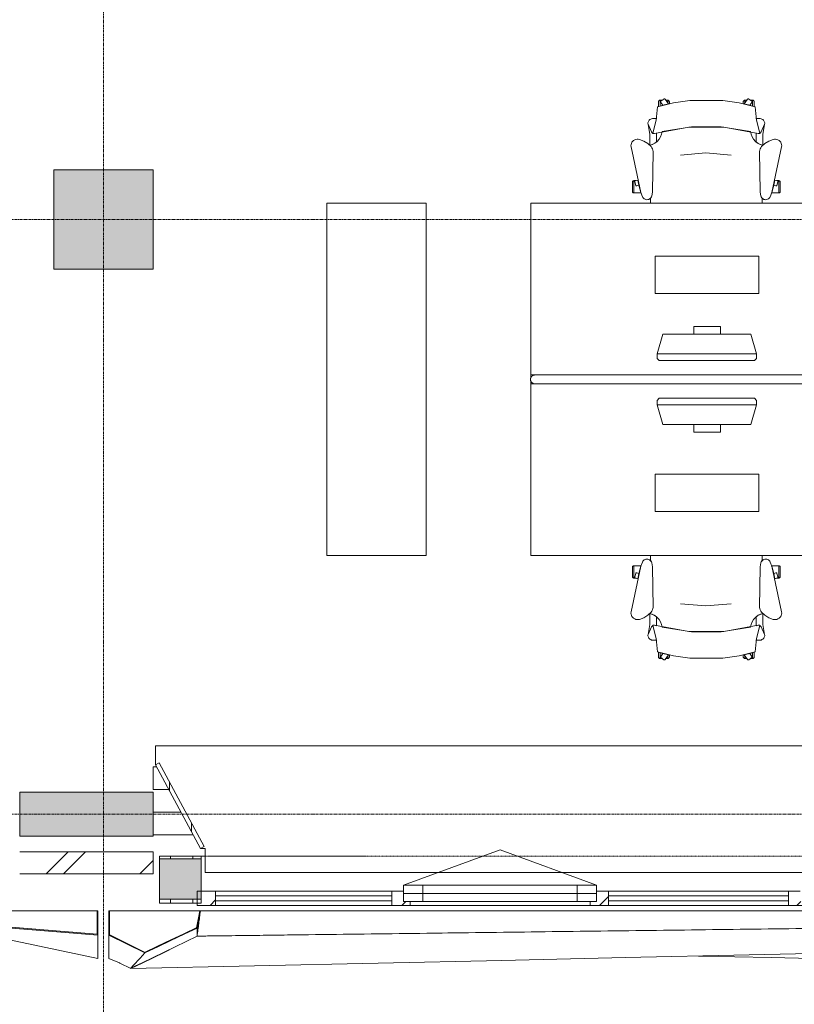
# Model space of a CAD drawing. Header units: millimetres. Extents: x -3388 to 301539, y -5590 to 54660.
# Tile 7 of 216: x 23020 to 26535, y 1837 to 6307. Entities that reach past the tile are written whole.
import ezdxf

# ---------------------------------------------------------------- set-up
doc = ezdxf.new("R2010")
doc.units = ezdxf.units.MM
doc.linetypes.add('Hidden_2', pattern=[2, 1, -1])
doc.linetypes.add('stramienlijn', pattern=[21, 12, -3, 3, -3])
for name, color, linetype, lineweight in [('A-DETL-MBND', 5, 'Continuous', 9), ('A-FLOR', 192, 'Continuous', 13), ('A-GENM', 13, 'Continuous', 9), ('A-GLAZ', 151, 'Continuous', 9), ('A-GLAZ-CURT', 52, 'Continuous', 9), ('A-GLAZ-CWMG', 51, 'Continuous', 9), ('A-WALL', 113, 'Continuous', 9), ('A-WALL-PATT', 111, 'Continuous', 18), ('I-FURN', 30, 'Continuous', 13), ('I-FURN-PNLS', 30, 'Continuous', 13), ('S-COLS', 52, 'Continuous', 13), ('S-GRID', 1, 'Continuous', 9)]:
    doc.layers.add(name, color=color, linetype=linetype, lineweight=lineweight)
pattern_1 = [(90, (26105, 2296), (-100, -2e-12), [])]

# ---------------------------------------------------------------- blocks, each defined once
blk = doc.blocks.new('StadhuisZoetermeer_rvt-1-4e verdieping - bouwdeel 3_ 4_ 5')
at = {"layer": 'A-WALL'}
h = blk.add_hatch(dxfattribs=at)
h.set_pattern_fill('FP_1', color=253, style=0, pattern_type=2)
h.set_pattern_definition([(45, (0, 0), (-212.132, 212.132), []), (45, (0, 2200), (-212.132, 212.132), [])])
h.paths.add_polyline_path([(15820, 2430), (21980, 2430), (21980, 2530), (15820, 2530)], flags=0)
h.paths.add_polyline_path([(23625, 2430), (23625, 2530), (23020, 2530), (23020, 2430), (23363.6, 2430)], flags=0)
at = {"layer": 'A-WALL', "color": 253}
for p, q in [((23625, 2530), (23020, 2530)), ((23625, 2430), (23625, 2530)), ((23020, 2430), (23625, 2430))]:
    blk.add_line(p, q, dxfattribs=at)
blk = doc.blocks.new('Prefab_Betonkolom_Rechthoekig - Prefab kolom rechthoekig 450x450-1702227-4e verdieping - bouwdeel 3_ 4_ 5')
at = {"layer": 'S-COLS', "lineweight": 9}
blk.add_hatch(color=254, dxfattribs=at).paths.add_polyline_path([(225, -225), (225, 225), (-225, 225), (-225, -225)], flags=0)
at = {"layer": 'S-COLS', "color": 8, "lineweight": 9}
for p, q in [((225, 225), (-225, 225)), ((-225, 225), (-225, -225)), ((225, -225), (225, 225)), ((-225, -225), (225, -225))]:
    blk.add_line(p, q, dxfattribs=at)
blk = doc.blocks.new('stadhuis Zoetermeer_constructie_4_rvt-1-4e verdieping - bouwdeel 3_ 4_ 5')
at = {"layer": 'A-WALL-PATT', "lineweight": 9}
h = blk.add_hatch(color=9, dxfattribs=at)
h.paths.add_polyline_path([(19676.2, 2600), (21980, 2600), (21980, 2800), (16175, 2800), (16175, 2600), (18622.7, 2600)], flags=0)
h.paths.add_polyline_path([(23625, 2600), (23625, 2800), (23020, 2800), (23020, 2600)], flags=0)
at = {"layer": 'A-FLOR', "color": 8, "lineweight": 9}
blk.add_line((23625, 2607), (23807.4, 2607), dxfattribs=at)
at = {"layer": 'A-WALL', "color": 8}
for p, q in [((23625, 2800), (23020, 2800)), ((23020, 2800), (23020, 2600)), ((23625, 2600), (23625, 2800)), ((23020, 2600), (23625, 2600))]:
    blk.add_line(p, q, dxfattribs=at)
at = {"lineweight": 9, "rotation": 270.0000000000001}
blk.add_blockref('Prefab_Betonkolom_Rechthoekig - Prefab kolom rechthoekig 450x450-1702227-4e verdieping - bouwdeel 3_ 4_ 5', (23400, 5400), dxfattribs=at)
blk = doc.blocks.new('82_FUS_WPB_AV_oth_werkplekken - wp_dubbel _4 pers_-369125-4e verdieping - bouwdeel 3_ 4_ 5')
at = {"layer": 'I-FURN-PNLS', "color": 8, "lineweight": 9}
for p, q in [((777.2, 20), (-781.3, 20)), ((2377.2, 20), (-781.3, 20)), ((-781.3, -20), (777.2, -20)), ((-781.3, -20), (2377.2, -20))]:
    blk.add_line(p, q, dxfattribs=at)
for points, knots in [([(-801.3, 0), (-801.3, 0.9), (-801.2, 2.3), (-800.9, 4.1), (-800.6, 5.3), (-800.2, 6.6), (-799.8, 7.8), (-799.2, 8.9), (-798.7, 10), (-798, 11.1), (-797.3, 12), (-796.6, 12.9), (-795.9, 13.8), (-795.1, 14.6), (-794, 15.5), (-792.8, 16.4), (-791.7, 17.1), (-790.5, 17.8), (-788.3, 18.8), (-785.2, 19.8), (-782.6, 20), (-781.3, 20)], [0, 0, 0, 0, 0.071429, 0.107143, 0.142857, 0.178571, 0.214286, 0.25, 0.285714, 0.321429, 0.357143, 0.392857, 0.428571, 0.464286, 0.5, 0.571429, 0.607143, 0.642857, 0.714286, 0.857143, 1, 1, 1, 1]), ([(-781.3, 20), (-782.6, 20), (-785.2, 19.8), (-788.3, 18.8), (-790.5, 17.8), (-791.7, 17.1), (-792.6, 16.6), (-793.4, 16), (-794.3, 15.3), (-795.1, 14.6), (-795.9, 13.8), (-796.6, 12.9), (-797.3, 12), (-798, 11.1), (-798.7, 10), (-799.2, 8.9), (-799.8, 7.8), (-800.2, 6.6), (-800.6, 5.3), (-800.9, 4.1), (-801.2, 2.3), (-801.3, 0.9), (-801.3, 0)], [-1, -1, -1, -1, -0.857143, -0.714286, -0.642857, -0.607143, -0.571429, -0.535714, -0.5, -0.464286, -0.428571, -0.392857, -0.357143, -0.321429, -0.285714, -0.25, -0.214286, -0.178571, -0.142857, -0.107143, -0.071429, 0, 0, 0, 0]), ([(-781.3, -20), (-782.6, -20), (-785.2, -19.8), (-788.3, -18.8), (-790.5, -17.8), (-791.7, -17.1), (-792.6, -16.6), (-793.4, -16), (-794.3, -15.3), (-795.1, -14.6), (-795.9, -13.8), (-796.6, -12.9), (-797.3, -12), (-798, -11.1), (-798.7, -10), (-799.2, -8.9), (-799.8, -7.8), (-800.2, -6.6), (-800.6, -5.3), (-800.9, -4.1), (-801.2, -2.3), (-801.3, -0.9), (-801.3, 0)], [0, 0, 0, 0, 0.142857, 0.285714, 0.357143, 0.392857, 0.428571, 0.464286, 0.5, 0.535714, 0.571429, 0.607143, 0.642857, 0.678571, 0.714286, 0.75, 0.785714, 0.821429, 0.857143, 0.892857, 0.928571, 1, 1, 1, 1]), ([(-801.3, 0), (-801.3, -0.9), (-801.2, -2.3), (-800.9, -4.1), (-800.6, -5.3), (-800.2, -6.6), (-799.8, -7.8), (-799.2, -8.9), (-798.7, -10), (-798, -11.1), (-797.1, -12.3), (-796.1, -13.5), (-795.1, -14.6), (-794.3, -15.3), (-793.4, -16), (-792.6, -16.6), (-791.7, -17.1), (-790.5, -17.8), (-788.3, -18.8), (-785.2, -19.8), (-782.6, -20), (-781.3, -20)], [-1, -1, -1, -1, -0.928571, -0.892857, -0.857143, -0.821429, -0.785714, -0.75, -0.714286, -0.678571, -0.642857, -0.571429, -0.535714, -0.5, -0.464286, -0.428571, -0.392857, -0.357143, -0.285714, -0.142857, 0, 0, 0, 0]), ([(777.2, 20), (778.5, 20), (781.1, 19.8), (784.2, 18.8), (786.3, 17.8), (787.5, 17.1), (788.4, 16.6), (789.3, 16), (790.1, 15.3), (790.9, 14.6), (791.7, 13.8), (792.5, 12.9), (793.2, 12), (793.9, 11.1), (794.5, 10), (795.1, 8.9), (795.6, 7.8), (796.1, 6.6), (796.5, 5.3), (796.8, 4.1), (797.1, 2.3), (797.2, 0.9), (797.2, 0)], [0, 0, 0, 0, 0.142857, 0.285714, 0.357143, 0.392857, 0.428571, 0.464286, 0.5, 0.535714, 0.571429, 0.607143, 0.642857, 0.678571, 0.714286, 0.75, 0.785714, 0.821429, 0.857143, 0.892857, 0.928571, 1, 1, 1, 1]), ([(797.2, 0), (797.2, -0.9), (797.1, -2.3), (796.8, -4.1), (796.5, -5.3), (796.1, -6.6), (795.6, -7.8), (795.1, -8.9), (794.5, -10), (793.9, -11.1), (793.2, -12), (792.5, -12.9), (791.7, -13.8), (790.9, -14.6), (789.8, -15.5), (788.7, -16.4), (787.5, -17.1), (786.3, -17.8), (784.2, -18.8), (781.1, -19.8), (778.5, -20), (777.2, -20)], [0, 0, 0, 0, 0.071429, 0.107143, 0.142857, 0.178571, 0.214286, 0.25, 0.285714, 0.321429, 0.357143, 0.392857, 0.428571, 0.464286, 0.5, 0.571429, 0.607143, 0.642857, 0.714286, 0.857143, 1, 1, 1, 1]), ([(2377.2, 20), (2378.5, 20), (2381.1, 19.8), (2384.2, 18.8), (2386.3, 17.8), (2387.5, 17.1), (2388.4, 16.6), (2389.3, 16), (2390.1, 15.3), (2390.9, 14.6), (2391.7, 13.8), (2392.5, 12.9), (2393.2, 12), (2393.9, 11.1), (2394.5, 10), (2395.1, 8.9), (2395.6, 7.8), (2396.1, 6.6), (2396.5, 5.3), (2396.8, 4.1), (2397.1, 2.3), (2397.2, 0.9), (2397.2, 0)], [0, 0, 0, 0, 0.142857, 0.285714, 0.357143, 0.392857, 0.428571, 0.464286, 0.5, 0.535714, 0.571429, 0.607143, 0.642857, 0.678571, 0.714286, 0.75, 0.785714, 0.821429, 0.857143, 0.892857, 0.928571, 1, 1, 1, 1]), ([(2397.2, 0), (2397.2, -0.9), (2397.1, -2.3), (2396.8, -4.1), (2396.5, -5.3), (2396.1, -6.6), (2395.6, -7.8), (2395.1, -8.9), (2394.5, -10), (2393.9, -11.1), (2393.2, -12), (2392.5, -12.9), (2391.7, -13.8), (2390.9, -14.6), (2389.8, -15.5), (2388.7, -16.4), (2387.5, -17.1), (2386.3, -17.8), (2384.2, -18.8), (2381.1, -19.8), (2378.5, -20), (2377.2, -20)], [0, 0, 0, 0, 0.071429, 0.107143, 0.142857, 0.178571, 0.214286, 0.25, 0.285714, 0.321429, 0.357143, 0.392857, 0.428571, 0.464286, 0.5, 0.571429, 0.607143, 0.642857, 0.714286, 0.857143, 1, 1, 1, 1])]:
    blk.add_open_spline(points, degree=3, knots=knots, dxfattribs=at)
blk = doc.blocks.new('82_FU_WPB_SH_oth_bureau dubbel - overleg 2p 1600x1600x700-362884-4e verdieping - bouwdeel 3_ 4_ 5')
at = {"layer": 'I-FURN', "color": 8, "lineweight": 9}
for p, q in [((-800, 820), (-800, 40)), ((800, 820), (-800, 820)), ((800, 820), (-800, 820)), ((-800, 820), (-800, 40)), ((800, 40), (800, 820)), ((800, 40), (800, 820)), ((-235, 580), (-235, 410)), ((235, 580), (-235, 580)), ((235, 410), (235, 580)), ((-235, 410), (235, 410)), ((-226.2, 135.5), (-201.2, 225)), ((-201.2, 225), (198.8, 225)), ((-60.8, 260), (-60.8, 225)), ((60.8, 260), (-60.8, 260)), ((60.8, 225), (60.8, 260)), ((198.8, 225), (223.8, 135.5)), ((-226.2, 135.5), (223.8, 135.5)), ((-226.2, 115.5), (-226.2, 135.5)), ((223.8, 135.5), (223.8, 115.5)), ((-217, 105.5), (-226.2, 115.5)), ((214.5, 105.5), (-217, 105.5)), ((223.8, 115.5), (214.5, 105.5)), ((-800, 40), (-800, 26.8)), ((-800, 40), (-781.3, 40)), ((-800, 40), (-781.3, 40)), ((-800, 13.2), (-800, 0)), ((-800, 0), (-781.3, 0)), ((-800, -780), (-800, 0)), ((800, 0), (800, -780)), ((-781.3, 0), (-800, 0)), ((-800, 0), (-800, -780)), ((800, -780), (800, 0)), ((-217, -65.5), (-226.2, -75.5)), ((-226.2, -75.5), (-226.2, -95.5)), ((214.5, -65.5), (-217, -65.5)), ((223.8, -75.5), (214.5, -65.5)), ((223.8, -95.5), (223.8, -75.5)), ((-226.2, -95.5), (-201.2, -185)), ((-226.2, -95.5), (223.8, -95.5)), ((198.8, -185), (223.8, -95.5)), ((-201.2, -185), (198.8, -185)), ((-60.8, -220), (-60.8, -185)), ((60.8, -220), (-60.8, -220)), ((60.8, -185), (60.8, -220)), ((-235, -580), (-235, -410)), ((-235, -410), (235, -410)), ((235, -410), (235, -580)), ((235, -580), (-235, -580)), ((800, -780), (-800, -780)), ((-800, -780), (800, -780))]:
    blk.add_line(p, q, dxfattribs=at)
blk = doc.blocks.new('82_FU_WPB_SH_oth_bureaustoel - Medachair_dwg-4535414-4e verdieping - bouwdeel 3_ 4_ 5')
at = {"layer": 'I-FURN', "color": 8, "lineweight": 9, "flags": 128}
for points in [[(892.889, 168.223), (890.967, 168.059), (889.043, 168.196), (887.164, 168.631), (885.376, 169.354), (900.733, 228.425), (905.902, 289.24), (978.561, 307.639), (1052.71, 318.565), (1203.12, 318.565), (1277.28, 307.639), (1349.93, 289.24), (1355.1, 228.425), (1370.46, 169.354), (1368.67, 168.631), (1366.79, 168.196), (1364.87, 168.059), (1362.95, 168.223), (1207.14, 197.058), (1048.69, 197.058)], [(918.125, 319.565), (927.701, 319.565), (921.833, 315.302), (921.252, 314.785), (920.782, 314.165), (920.443, 313.465), (920.246, 312.713), (920.201, 311.936), (920.307, 311.165), (920.562, 310.431), (920.955, 309.759), (930.663, 296.398), (918.125, 292.89), (918.125, 319.565), (918.125, 292.89), (910.828, 290.739), (910.828, 312.214), (910.93, 313.488), (911.254, 314.724), (911.788, 315.885), (912.516, 316.936), (913.416, 317.843), (914.461, 318.579), (915.618, 319.121), (916.852, 319.453)], [(940.758, 324.147), (956.25, 302.822), (930.663, 296.398), (920.955, 309.759), (920.562, 310.431), (920.307, 311.165), (920.201, 311.936), (920.246, 312.713), (920.443, 313.465), (920.782, 314.165), (921.252, 314.785), (921.833, 315.302), (935.215, 325.024), (935.808, 325.381), (936.454, 325.628), (937.133, 325.76), (937.824, 325.773), (938.507, 325.664), (939.161, 325.439), (939.766, 325.104), (940.304, 324.669)], [(952.817, 319.565), (944.086, 319.565), (952.817, 307.547)], [(956.25, 302.822), (960.114, 303.709), (960.114, 312.214), (960.012, 313.488), (959.689, 314.724), (959.155, 315.885), (958.427, 316.936), (957.526, 317.842), (956.482, 318.578), (955.325, 319.121), (954.091, 319.453), (952.817, 319.565), (952.817, 307.547)], [(1299.59, 302.822), (1295.72, 303.709), (1295.72, 312.214), (1295.82, 313.488), (1296.15, 314.724), (1296.68, 315.885), (1297.41, 316.936), (1298.31, 317.842), (1299.35, 318.578), (1300.51, 319.121), (1301.75, 319.453), (1303.02, 319.565), (1303.02, 307.547)], [(1315.08, 324.147), (1299.59, 302.822), (1325.17, 296.398), (1334.88, 309.759), (1335.27, 310.431), (1335.53, 311.165), (1335.64, 311.936), (1335.59, 312.713), (1335.39, 313.465), (1335.05, 314.165), (1334.58, 314.785), (1334, 315.302), (1320.62, 325.024), (1319.95, 325.418), (1319.21, 325.673), (1318.44, 325.779), (1317.67, 325.733), (1316.92, 325.537), (1316.22, 325.197), (1315.6, 324.728)], [(1303.02, 319.565), (1311.75, 319.565), (1303.02, 307.547)], [(1337.71, 319.565), (1328.13, 319.565), (1334, 315.302), (1334.58, 314.785), (1335.05, 314.165), (1335.39, 313.465), (1335.59, 312.713), (1335.64, 311.936), (1335.53, 311.165), (1335.27, 310.431), (1334.88, 309.759), (1325.17, 296.398), (1337.71, 292.89), (1337.71, 319.565), (1337.71, 292.89), (1345.01, 290.739), (1345.01, 312.214), (1344.91, 313.488), (1344.58, 314.724), (1344.05, 315.885), (1343.32, 316.936), (1342.42, 317.843), (1341.38, 318.579), (1340.22, 319.121), (1338.98, 319.453)], [(885.376, 169.354), (901.933, 235.905), (883.884, 235.905), (878.925, 235.405), (875.362, 233.856), (872.064, 231.801), (869.103, 229.285), (866.877, 226.428), (865.11, 223.266), (863.842, 219.874), (863.209, 217.007), (863.006, 214.077), (863.24, 211.15), (879.412, 175.835), (880.431, 173.831), (881.796, 172.044), (883.463, 170.535)], [(871.242, 164.405), (863.24, 211.15), (879.412, 175.835), (880.505, 173.714), (881.986, 171.843), (883.8, 170.291), (885.878, 169.118), (888.143, 168.366), (890.51, 168.064), (892.892, 168.223), (901.41, 170.576), (901.218, 129.572), (891.954, 123.132), (881.803, 118.206), (871.01, 114.916)], [(1362.94, 168.223), (1354.43, 170.576), (1354.62, 129.572), (1363.88, 123.132), (1374.03, 118.206), (1384.83, 114.916), (1384.59, 164.405), (1392.6, 211.15), (1376.42, 175.835), (1375.41, 173.831), (1374.04, 172.044), (1372.37, 170.535), (1370.46, 169.354), (1368.67, 168.631), (1366.79, 168.196), (1364.87, 168.059)], [(824.403, 141.678), (818.953, 142.657), (813.415, 142.634), (807.972, 141.609), (802.805, 139.617), (798.084, 136.723), (793.963, 133.023), (790.58, 128.638), (788.046, 123.714), (786.445, 118.413), (785.829, 112.909), (786.219, 107.385), (831.099, -100.079), (837.63, -118.572), (839.728, -122.329), (842.495, -125.624), (845.834, -128.337), (849.625, -130.373), (853.732, -131.657), (858.007, -132.144), (862.297, -131.816), (866.449, -130.686), (870.313, -128.793), (873.751, -126.206), (876.639, -123.017), (878.875, -119.341), (880.377, -115.309), (883.676, -96.3046), (886.374, 87.0952), (885.563, 92.9865), (883.773, 98.6577), (881.055, 103.947), (877.488, 108.705), (862.019, 123.036), (844.106, 134.163)], [(1369.46, 87.0952), (1372.16, -96.3046), (1375.46, -115.309), (1376.96, -119.341), (1379.2, -123.017), (1382.09, -126.206), (1385.52, -128.793), (1389.39, -130.686), (1393.54, -131.816), (1397.83, -132.144), (1402.1, -131.657), (1406.21, -130.373), (1410, -128.337), (1413.34, -125.624), (1416.11, -122.329), (1418.21, -118.572), (1424.74, -100.079), (1469.62, 107.385), (1470.01, 112.909), (1469.39, 118.413), (1467.79, 123.714), (1465.26, 128.638), (1461.87, 133.023), (1457.75, 136.723), (1453.03, 139.617), (1447.86, 141.609), (1442.42, 142.634), (1436.88, 142.657), (1431.43, 141.678), (1411.73, 134.163), (1393.82, 123.036), (1378.35, 108.705), (1374.78, 103.947), (1372.06, 98.6577), (1370.27, 92.9865)], [(816.415, -42.6409), (805.266, -46.2635), (804.629, -46.5337), (804.049, -46.9104), (803.543, -47.3822), (803.127, -47.9346), (802.813, -48.5508), (802.61, -49.2123), (802.526, -49.8988), (802.562, -50.5895), (802.718, -51.2635), (807.829, -66.9946), (808.141, -67.7073), (808.586, -68.3455), (809.147, -68.8846), (809.802, -69.304), (810.526, -69.5875), (811.292, -69.7243), (812.07, -69.709), (812.829, -69.5423), (822.292, -66.4676)], [(1439.42, -42.6409), (1450.57, -46.2635), (1451.21, -46.5337), (1451.79, -46.9104), (1452.29, -47.3822), (1452.71, -47.9346), (1453.02, -48.5508), (1453.23, -49.2123), (1453.31, -49.8988), (1453.27, -50.5895), (1453.12, -51.2635), (1448.01, -66.9946), (1447.69, -67.7073), (1447.25, -68.3455), (1446.69, -68.8846), (1446.03, -69.304), (1445.31, -69.5875), (1444.54, -69.7243), (1443.77, -69.709), (1443.01, -69.5423), (1433.54, -66.4676)], [(799.562, -101.355), (799.562, -45.6211), (798.289, -45.733), (797.055, -46.0653), (795.898, -46.6078), (794.853, -47.3438), (793.953, -48.2507), (793.225, -49.3008), (792.691, -50.4619), (792.368, -51.6983), (792.265, -52.9721), (792.265, -94.1338), (792.419, -95.5465), (792.843, -96.9028), (793.521, -98.1512), (794.429, -99.2443), (795.532, -100.141), (796.787, -100.807), (798.148, -101.216)], [(799.562, -45.5991), (807.31, -45.5991), (805.271, -46.2618), (804.634, -46.532), (804.054, -46.9088), (803.548, -47.3805), (803.132, -47.9329), (802.818, -48.5492), (802.616, -49.2106), (802.531, -49.8971), (802.568, -50.5879), (802.723, -51.2618), (807.834, -66.993), (808.146, -67.7056), (808.591, -68.3438), (809.152, -68.8829), (809.807, -69.3023), (810.531, -69.5858), (811.297, -69.7226), (812.075, -69.7073), (812.834, -69.5406), (822.297, -66.4659), (831.099, -100.057), (831.452, -101.333), (799.562, -101.333)], [(1456.27, -45.5991), (1448.53, -45.5991), (1450.57, -46.2618), (1451.2, -46.532), (1451.78, -46.9088), (1452.29, -47.3805), (1452.7, -47.9329), (1453.02, -48.5492), (1453.22, -49.2106), (1453.3, -49.8971), (1453.27, -50.5879), (1453.11, -51.2618), (1448, -66.993), (1447.73, -67.6297), (1447.35, -68.2097), (1446.88, -68.7156), (1446.33, -69.1319), (1445.71, -69.4459), (1445.05, -69.6481), (1444.37, -69.7324), (1443.68, -69.6962), (1443, -69.5406), (1433.54, -66.4659), (1424.74, -100.057), (1424.38, -101.333), (1456.27, -101.333)], [(1456.27, -101.355), (1456.27, -45.6211), (1457.55, -45.733), (1458.78, -46.0653), (1459.94, -46.6078), (1460.98, -47.3438), (1461.88, -48.2507), (1462.61, -49.3008), (1463.14, -50.4619), (1463.47, -51.6983), (1463.57, -52.9721), (1463.57, -94.1338), (1463.42, -95.5465), (1462.99, -96.9028), (1462.31, -98.1512), (1461.41, -99.2443), (1460.3, -100.141), (1459.05, -100.807), (1457.69, -101.216)]]:
    blk.add_lwpolyline(points, close=True, dxfattribs=at)
for points in [[(1391.99, 219.874), (1392.63, 217.007), (1392.83, 214.077), (1392.6, 211.15), (1392.83, 214.077), (1392.63, 217.007), (1391.99, 219.874), (1390.73, 223.267), (1388.96, 226.428), (1386.73, 229.285), (1383.77, 231.802), (1380.47, 233.857), (1376.91, 235.406), (1371.95, 235.905), (1353.9, 235.905), (1370.46, 169.354), (1372.37, 170.535), (1374.04, 172.044), (1375.41, 173.831), (1376.42, 175.835), (1392.6, 211.15)], [(1375.46, -115.309), (1372.16, -96.3046), (1369.46, 87.0952), (1370.27, 92.9865), (1372.06, 98.6577), (1374.78, 103.947), (1378.35, 108.705), (1384.43, 115.005), (1372.33, 118.902), (1361.09, 124.852), (1351.07, 132.673), (1342.56, 142.125), (1335.84, 152.917), (1331.11, 164.717), (1328.51, 177.162), (1195.33, 198.061), (1060.51, 198.061), (927.325, 177.162), (924.726, 164.717), (919.993, 152.917), (913.272, 142.125), (904.769, 132.673), (894.746, 124.852), (883.511, 118.902), (871.409, 115.005), (877.488, 108.705), (881.055, 103.947), (883.773, 98.6577), (885.563, 92.9865), (886.374, 87.0952), (883.676, -96.3046), (880.377, -115.309), (879.012, -119.052), (877.014, -122.499), (874.445, -125.544), (874.7616, -147.7067)], [(1241.01, 70.5866), (1126.01, 80.6836), (1011.01, 70.5866)], [(1381.0744, -147.7067), (1381.39, -125.544), (1378.82, -122.499), (1376.82, -119.052), (1375.46, -115.309)]]:
    blk.add_lwpolyline(points, dxfattribs=at)
blk = doc.blocks.new('82_FU_WPB_SH_oth_bureaustoel - 82_FU_WPB_SH_oth_bureaustoel-362900-4e verdieping - bouwdeel 3_ 4_ 5')
blk.add_blockref('82_FU_WPB_SH_oth_bureaustoel - Medachair_dwg-4535414-4e verdieping - bouwdeel 3_ 4_ 5', (-1131.3, 47.7))
blk = doc.blocks.new('82_FU_WPB_SH_oth_bureaustoel - 82_FU_WPB_SH_oth_bureaustoel-4536425-4e verdieping - bouwdeel 3_ 4_ 5')
at = {"extrusion": (0, 0, -1), "zscale": -1, "rotation": 180}
blk.add_blockref('82_FU_WPB_SH_oth_bureaustoel - Medachair_dwg-4535414-4e verdieping - bouwdeel 3_ 4_ 5', (1131.3, -47.7), dxfattribs=at)
blk = doc.blocks.new('82_FU_WPB_AV_oth_kast - K1 1600x450x900-395265-4e verdieping - bouwdeel 3_ 4_ 5')
at = {"layer": 'I-FURN', "color": 8, "lineweight": 9}
for p, q in [((800, 225), (-800, 225)), ((-800, 225), (-800, -225)), ((800, -225), (800, 225)), ((-800, -225), (800, -225))]:
    blk.add_line(p, q, dxfattribs=at)
blk = doc.blocks.new('Stadhuis Zoetermeer_OTH_interieur_rvt-1-4e verdieping - bouwdeel 3_ 4_ 5')
at = {"color": 8, "lineweight": 9}
for name, p in [('82_FU_WPB_SH_oth_bureaustoel - 82_FU_WPB_SH_oth_bureaustoel-362900-4e verdieping - bouwdeel 3_ 4_ 5', (26139.2, 5574.2)), ('82_FU_WPB_SH_oth_bureau dubbel - overleg 2p 1600x1600x700-362884-4e verdieping - bouwdeel 3_ 4_ 5', (26139.2, 4654.2)), ('82_FUS_WPB_AV_oth_werkplekken - wp_dubbel _4 pers_-369125-4e verdieping - bouwdeel 3_ 4_ 5', (26139.2, 4674.2)), ('82_FU_WPB_SH_oth_bureaustoel - 82_FU_WPB_SH_oth_bureaustoel-4536425-4e verdieping - bouwdeel 3_ 4_ 5', (26139.2, 3774.2))]:
    blk.add_blockref(name, p, dxfattribs=at)
at = {"color": 8, "lineweight": 9, "rotation": 269.9999999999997}
blk.add_blockref('82_FU_WPB_AV_oth_kast - K1 1600x450x900-395265-4e verdieping - bouwdeel 3_ 4_ 5', (24639.2, 4674.2), dxfattribs=at)
blk = doc.blocks.new('00_kader 5350x3250 - 00_kader 5350x3250-V51-4e verdieping - bouwdeel 3_ 4_ 5')
at = {"layer": 'A-GENM'}
for points in [[(23425, 2151.1), (23428, 2151.1), (23428, 2261), (23425, 2261)], [(23825, 2183.2), (23840, 2261), (23837.1, 2261.6), (23822.1, 2183.8), (23824.5, 2183.3)], [(23587.8, 2070.3), (23589.1, 2073), (23426.3, 2153.8), (23425, 2151.1), (23495.3, 2116.2)], [(23587.8, 2070.3), (23824.5, 2184.2), (23823.7, 2185.9), (23586.5, 2073.1)]]:
    blk.add_hatch(color=256, dxfattribs=at).paths.add_polyline_path(points, flags=0)
at = {"layer": 'A-GENM', "lineweight": 13}
for p, q in [((23428, 2261), (23425, 2261)), ((23425, 2261), (23425, 2151.1)), ((23428, 2151.1), (23428, 2261)), ((23840, 2261), (23837.1, 2261.6)), ((23426.3, 2153.8), (23425, 2151.1)), ((23425, 2151.1), (23587.8, 2070.3)), ((23425, 2151.1), (23428, 2151.1)), ((23589.1, 2073), (23426.3, 2153.8)), ((23822.1, 2183.8), (23825, 2183.2)), ((23586.5, 2073.1), (23587.8, 2070.3)), ((23587.8, 2070.3), (23589.1, 2073))]:
    blk.add_line(p, q, dxfattribs=at)
at = {"layer": 'A-GENM'}
for p, q in [((23840, 2261), (23838.8, 2261.2)), ((23425, 2046), (23425, 2151.1)), ((23825, 2171.2), (23825, 2172.7)), ((23825, 2157.7), (23825, 2159.2)), ((23425, 2046), (23472.3, 2025.1))]:
    blk.add_line(p, q, dxfattribs=at)
at = {"layer": 'A-GENM', "lineweight": 13, "flags": 128}
for points in [[(23837.1, 2261.6), (23829.5, 2222.7), (23822.1, 2183.8)], [(23825, 2183.2), (23832.5, 2222.1), (23840, 2261)], [(23823.7, 2185.9), (23764.4, 2157.7), (23705.1, 2129.5), (23645.8, 2101.3), (23586.5, 2073.1)], [(23587.8, 2070.3), (23647.1, 2098.6), (23706.4, 2126.8), (23765.7, 2155), (23825, 2183.2)], [(23825, 2183.2), (23824.4, 2184.6), (23823.7, 2185.9)]]:
    blk.add_lwpolyline(points, dxfattribs=at)
at = {"layer": 'A-GENM', "flags": 128}
for points in [[(23425, 2151.1), (23425, 2133.6), (23425, 2116.1), (23425, 2098.6), (23425, 2081), (23425, 2063.5), (23425, 2046)], [(23526.2, 2002.3), (23575, 2026), (23625, 2050.3), (23675, 2074.5), (23725, 2098.8), (23775, 2123), (23825, 2147.2)], [(23825, 2174.3), (23825, 2177.2), (23825, 2183.2)], [(23825, 2160.7), (23825, 2165.2), (23825, 2166.7)], [(23825, 2147.2), (23825, 2153.2), (23825, 2156)], [(23587.8, 2070.3), (23577.3, 2058.9), (23566.9, 2047.5), (23556.4, 2036.1), (23545.9, 2024.6), (23535.5, 2013.2), (23525, 2001.8)], [(23525, 2001.8), (23535.5, 2013.2), (23545.9, 2024.6), (23556.4, 2036.1), (23566.9, 2047.5), (23577.3, 2058.9), (23587.8, 2070.3)]]:
    blk.add_lwpolyline(points, dxfattribs=at)
at = {"layer": 'A-GENM'}
for points in [[(23832.5, 2204.1), (23833.8, 2213.6), (23836.3, 2232.6), (23838.7, 2251.5), (23840, 2261)], [(23825, 2147.2), (23826.2, 2156.6), (23827.5, 2166), (23828.7, 2175.4)]]:
    blk.add_open_spline(points, degree=3, dxfattribs=at)
for points, knots in [([(23830.4, 2211.4), (23830.1, 2209.1), (23829, 2200.6), (23827.9, 2192), (23827.1, 2185.8)], [0.4395782, 0.4395782, 0.4395782, 0.4395782, 0.5, 0.6644535, 0.6644535, 0.6644535, 0.6644535]), ([(23825, 2174.9), (23825, 2173.7), (23825, 2170.5), (23825, 2165.2), (23825, 2160.4), (23825, 2157.6), (23825, 2156.8)], [0.2299642, 0.2299642, 0.2299642, 0.2299642, 0.3333333, 0.5, 0.6666667, 0.7337044, 0.7337044, 0.7337044, 0.7337044]), ([(23826.6, 2182.5), (23826.3, 2180.4), (23826, 2177.9), (23825.7, 2175.3), (23825.6, 2174.9)], [0.69332946, 0.69332946, 0.69332946, 0.69332946, 0.75, 0.76003711, 0.76003711, 0.76003711, 0.76003711])]:
    blk.add_open_spline(points, degree=3, knots=knots, dxfattribs=at)
blk = doc.blocks.new('00_kader 5350x3250 - 00_kader 5350x3250-V52-4e verdieping - bouwdeel 3_ 4_ 5')
at = {"layer": 'A-GENM'}
for p, q in [((23837, 2261), (23428, 2261)), ((23425, 2048), (23424.9, 2050.7)), ((23525, 1999.5), (23524.9, 2002.2)), ((23525.4, 2002.2), (23527.2, 2002.2))]:
    blk.add_line(p, q, dxfattribs=at)
at = {"layer": 'A-GENM', "flags": 128}
for points in [[(28369.2, 2203.9), (27869.4, 2197.6), (27363.9, 2191.3), (26858.3, 2184.9), (26352.8, 2178.6), (25847.2, 2172.2), (25341.7, 2165.9), (24836.1, 2159.5), (24330.6, 2153.2), (23825, 2146.8)], [(23825, 2146.8), (23775, 2122.3), (23725, 2097.7), (23675, 2073.2), (23625, 2048.6), (23575, 2024.1), (23525, 1999.5)], [(28499.6, 2109.4), (28013.9, 2098.6), (27452.8, 2086.2), (26891.7, 2073.9), (26330.6, 2061.5), (25769.4, 2049.1), (25208.3, 2036.7), (24647.2, 2024.3), (24086.1, 2011.9), (23525, 1999.5)], [(23525, 1999.5), (24086.1, 2011.9), (24647.2, 2024.3), (25208.3, 2036.7), (25769.4, 2049.1), (26330.6, 2061.5), (26891.7, 2073.8), (27452.8, 2086.2), (28013.9, 2098.6), (28499.6, 2109.3)], [(23525, 1999.5), (23475, 2023.8), (23472.3, 2025.1)]]:
    blk.add_lwpolyline(points, dxfattribs=at)
at = {"layer": 'A-GENM'}
for points, knots in [([(23840, 2261), (23839.4, 2256.3), (23838.1, 2246.7), (23835.6, 2227.7), (23832.5, 2203.9), (23828.8, 2175.4), (23826.2, 2156.4), (23825, 2146.8)], [0, 0, 0, 0, 0.125, 0.25, 0.5, 0.75, 1, 1, 1, 1]), ([(23828.7, 2175.7), (23828.7, 2175.7), (23830, 2185.2), (23832.5, 2204.3), (23835.6, 2228.1), (23838.1, 2246.7), (23839.3, 2255.8), (23839.8, 2260.1)], [0.2492177, 0.2492177, 0.2492177, 0.2492177, 0.25, 0.5, 0.75, 0.875, 0.9889989, 0.9889989, 0.9889989, 0.9889989]), ([(23840, 2261.4), (23845.2, 2261.4), (23855.7, 2261.4), (23876.6, 2261.4), (23913.2, 2261.4), (23965.6, 2261.4), (24028.3, 2261.4), (24112, 2261.4), (24216.7, 2261.4), (24384.1, 2261.4), (24593.3, 2261.4), (24928.1, 2261.4), (25346.7, 2261.5), (25848.9, 2261.5), (26351.1, 2261.5), (26769.6, 2261.6), (27104.4, 2261.6), (27355.6, 2261.6), (27606.7, 2261.7), (27815.9, 2261.7), (27983.3, 2261.7), (28088, 2261.7), (28171.7, 2261.7), (28234.4, 2261.7), (28286.8, 2261.7), (28323.4, 2261.7), (28344.3, 2261.8), (28354.8, 2261.7), (28360, 2261.8)], [0, 0, 0, 0, 0.003472, 0.006944, 0.013889, 0.027778, 0.041667, 0.055556, 0.083333, 0.111111, 0.166667, 0.222222, 0.333333, 0.444444, 0.555556, 0.666667, 0.722222, 0.777778, 0.833333, 0.888889, 0.916667, 0.944444, 0.958333, 0.972222, 0.986111, 0.993056, 0.996528, 1, 1, 1, 1]), ([(28360, 2261), (28357.4, 2261), (28352.2, 2261), (28341.7, 2261), (28328.6, 2261), (28312.9, 2261), (28292, 2261), (28265.8, 2261), (28224, 2261), (28171.7, 2261), (28108.9, 2261), (28046.1, 2261), (27962.4, 2261), (27857.8, 2261), (27732.2, 2261), (27564.8, 2261), (27355.6, 2261), (27104.4, 2261), (26853.3, 2261), (26602.2, 2261), (26267.4, 2261), (25848.9, 2261), (25430.4, 2261), (25095.6, 2261), (24844.4, 2261), (24635.2, 2261), (24467.8, 2261), (24342.2, 2261), (24216.7, 2261), (24112, 2261), (24028.3, 2261), (23965.6, 2261), (23913.2, 2261), (23876.6, 2261), (23855.7, 2261), (23845.3, 2261), (23840, 2261)], [0, 0, 0, 0, 0.0017361, 0.0034722, 0.0069444, 0.0104167, 0.0138889, 0.0208333, 0.0277778, 0.0416667, 0.0555556, 0.0694444, 0.0833333, 0.1111111, 0.1388889, 0.1666667, 0.2222222, 0.2777778, 0.3333333, 0.3888889, 0.4444444, 0.5555556, 0.6666667, 0.7222222, 0.7777778, 0.8333333, 0.8611111, 0.8888889, 0.9166667, 0.9444444, 0.9583333, 0.9722222, 0.9861111, 0.9930556, 0.9965278, 1, 1, 1, 1]), ([(23825, 2146.8), (23830.3, 2146.9), (23840.8, 2147.1), (23861.9, 2147.3), (23898.7, 2147.8), (23951.4, 2148.4), (24014.6, 2149.2), (24098.8, 2150.3), (24204.2, 2151.6), (24372.7, 2153.7), (24583.3, 2156.4), (24836.1, 2159.5), (25088.9, 2162.7), (25425.9, 2167), (25847.2, 2172.2), (26352.8, 2178.6), (26774.1, 2183.9), (27111.1, 2188.1), (27363.9, 2191.3), (27574.5, 2193.9), (27743.1, 2196.1), (27869.4, 2197.6), (27995.8, 2199.2), (28101.2, 2200.6), (28185.4, 2201.6), (28238.1, 2202.3), (28280.2, 2202.8), (28311.8, 2203.2), (28338.1, 2203.5), (28357.3, 2203.8), (28365.9, 2203.9), (28369.2, 2203.9)], [0, 0, 0, 0, 0.0034722, 0.0069444, 0.0138889, 0.0277778, 0.0416667, 0.0555556, 0.0833333, 0.1111111, 0.1666667, 0.2222222, 0.2777778, 0.3333333, 0.4444444, 0.5555556, 0.6666667, 0.7222222, 0.7777778, 0.8333333, 0.8611111, 0.8888889, 0.9166667, 0.9444444, 0.9583333, 0.9722222, 0.9791667, 0.9861111, 0.9930556, 0.9965278, 0.9987269, 0.9987269, 0.9987269, 0.9987269])]:
    blk.add_open_spline(points, degree=3, knots=knots, dxfattribs=at)
blk = doc.blocks.new('31_WI_raam_1 - raam KADER GEVEL-3643624-4e verdieping - bouwdeel 3_ 4_ 5')
at = {"layer": 'A-GLAZ'}
for p, q in [((-350, 15), (-438, 15)), ((-438, 15), (-438, -60)), ((-350, -60), (-350, 15)), ((438, 15), (350, 15)), ((350, 15), (350, -60)), ((438, -60), (438, 15)), ((-438, -60), (-350, -60)), ((350, -60), (438, -60))]:
    blk.add_line(p, q, dxfattribs=at)
at = {"layer": 'A-GLAZ', "lineweight": 13}
for p, q in [((-438, -22.5), (-438, 15)), ((-438, 15), (438, 15)), ((438, 15), (438, -22.5)), ((438, -22.5), (-438, -22.5)), ((-438, -60), (-438, -22.5)), ((-438, -22.5), (438, -22.5)), ((438, -22.5), (438, -60)), ((438, -60), (-438, -60))]:
    blk.add_line(p, q, dxfattribs=at)
blk = doc.blocks.new('Rectangular Mullion - 31_CWM_065x84-V54-4e verdieping - bouwdeel 3_ 4_ 5')
at = {"layer": 'A-GLAZ-CWMG'}
h = blk.add_hatch(dxfattribs=at)
h.set_pattern_fill('FP_54', color=256, style=0, pattern_type=2)
h.set_pattern_definition([(135, (23825, -2318.5), (-449.013, -449.013), []), (135, (23666.25, -2318.5), (-898.026, 6e-14), []), (135, (23983.75, -2318.5), (-898.026, 6e-14), [])])
h.paths.add_polyline_path([(-65.4, -32.5), (-84, -32.5), (-84, 32.5), (0, 32.5), (0, -32.5)], flags=0)
at = {"layer": 'A-GLAZ-CWMG', "lineweight": 18}
for p, q in [((-84, 32.5), (0, 32.5)), ((-84, -32.5), (-84, 32.5)), ((0, 32.5), (0, -32.5)), ((0, -32.5), (-84, -32.5))]:
    blk.add_line(p, q, dxfattribs=at)
blk = doc.blocks.new('Rectangular Mullion - 31_CWM_065x84-3644982-4e verdieping - bouwdeel 3_ 4_ 5')
at = {"layer": 'A-GLAZ-CWMG'}
h = blk.add_hatch(dxfattribs=at)
h.set_pattern_fill('FP_55', color=256, style=0, pattern_type=2)
h.set_pattern_definition([(135, (25650, -2318.5), (-449.013, -449.013), []), (135, (25491.25, -2318.5), (-898.026, 6e-14), []), (135, (25808.75, -2318.5), (-898.026, 6e-14), [])])
h.paths.add_polyline_path([(12, -32.5), (-42, -32.5), (-42, 32.5), (12, 32.5), (12, -15), (42, -15), (42, -32.5)], flags=0)
at = {"layer": 'A-GLAZ-CWMG', "lineweight": 18}
for p, q in [((-42, 32.5), (12, 32.5)), ((-42, -32.5), (-42, 32.5)), ((42, -32.5), (-42, -32.5)), ((42, -15), (42, -32.5))]:
    blk.add_line(p, q, dxfattribs=at)
blk = doc.blocks.new('System Panel - 31_CWP_glas_gevel-3643622-4e verdieping - bouwdeel 3_ 4_ 5')
at = {"layer": 'A-GLAZ-CURT', "lineweight": 13}
for p, q in [((399.5, 12), (-399.5, 12)), ((-399.5, 12), (-399.5, -12)), ((399.5, -12), (399.5, 12)), ((-399.5, -12), (399.5, -12))]:
    blk.add_line(p, q, dxfattribs=at)
blk = doc.blocks.new('Rectangular Mullion - 31_CWM_065x84-2930152-4e verdieping - bouwdeel 3_ 4_ 5')
at = {"layer": 'A-GLAZ-CWMG'}
for p, q in [((41909, 12251), (42708, 12251)), ((41909, 12186), (42708, 12186))]:
    blk.add_line(p, q, dxfattribs=at)
blk = doc.blocks.new('Rectangular Mullion - 31_CWM_065x84-V55-4e verdieping - bouwdeel 3_ 4_ 5')
at = {"layer": 'A-GLAZ-CWMG'}
h = blk.add_hatch(dxfattribs=at)
h.set_pattern_fill('FP_56', color=256, style=0, pattern_type=2)
h.set_pattern_definition([(135, (24750, -2318.5), (-449.013, -449.013), []), (135, (24591.25, -2318.5), (-898.026, 6e-14), []), (135, (24908.75, -2318.5), (-898.026, 6e-14), [])])
h.paths.add_polyline_path([(-42, -32.5), (-42, -15), (-12, -15), (-12, 32.5), (42, 32.5), (42, -32.5), (-12, -32.5)], flags=0)
at = {"layer": 'A-GLAZ-CWMG', "lineweight": 18}
for p, q in [((-12, 32.5), (42, 32.5)), ((42, 32.5), (42, -32.5)), ((-42, -32.5), (-42, -15)), ((42, -32.5), (-42, -32.5))]:
    blk.add_line(p, q, dxfattribs=at)
blk = doc.blocks.new('Rectangular Mullion - 31_CWM_065x84-2930143-4e verdieping - bouwdeel 3_ 4_ 5')
at = {"layer": 'A-GLAZ-CWMG'}
blk.add_line((25608, 2286), (24792, 2286), dxfattribs=at)
blk = doc.blocks.new('BI val - BI val-3643697-4e verdieping - bouwdeel 3_ 4_ 5')
at = {"layer": 'A-GLAZ', "lineweight": 13}
for p in [(-438, 37.5), (438, 37.5)]:
    blk.add_line(p, (0, 196.9), dxfattribs=at)
blk = doc.blocks.new('System Panel - 31_CWP_glas_gevel-3644983-4e verdieping - bouwdeel 3_ 4_ 5')
at = {"layer": 'A-GLAZ-CURT', "lineweight": 13}
for p, q in [((408, 12), (-408, 12)), ((-408, 12), (-408, -12)), ((408, -12), (408, 12)), ((-408, -12), (408, -12))]:
    blk.add_line(p, q, dxfattribs=at)
blk = doc.blocks.new('Rectangular Mullion - 31_CWM_065x84-2930141-4e verdieping - bouwdeel 3_ 4_ 5')
at = {"layer": 'A-GLAZ-CWMG'}
for p, q in [((25692, 2351), (26508, 2351)), ((25692, 2286), (26508, 2286))]:
    blk.add_line(p, q, dxfattribs=at)
blk = doc.blocks.new('Rectangular Mullion - 31_CWM_065x84-V56-4e verdieping - bouwdeel 3_ 4_ 5')
at = {"layer": 'A-GLAZ-CWMG'}
h = blk.add_hatch(dxfattribs=at)
h.set_pattern_fill('FP_57', color=256, style=0, pattern_type=2)
h.set_pattern_definition([(135, (26550, -2318.5), (-449.013, -449.013), []), (135, (26391.25, -2318.5), (-898.026, 6e-14), []), (135, (26708.75, -2318.5), (-898.026, 6e-14), [])])
h.paths.add_polyline_path([(-42, -32.5), (-42, -15), (-12, -15), (-12, 32.5), (42, 32.5), (42, -32.5), (-12, -32.5)], flags=0)
at = {"layer": 'A-GLAZ-CWMG', "lineweight": 18}
for p, q in [((-12, 32.5), (42, 32.5)), ((42, 32.5), (42, -32.5)), ((-42, -32.5), (-42, -15)), ((42, -32.5), (-42, -32.5))]:
    blk.add_line(p, q, dxfattribs=at)
blk = doc.blocks.new('31_Gevelopening_v2 - Merk_A-02-3687149-4e verdieping - bouwdeel 3_ 4_ 5')
at = {"layer": 'A-GLAZ', "linetype": 'Hidden_2'}
for p, q in [((2257, -107.3), (-2257, -107.3)), ((2222.3, -107.3), (1510.8, -107.3)), ((2239, -107.3), (2257, -107.3)), ((2257, -107.3), (2239, -107.3))]:
    blk.add_line(p, q, dxfattribs=at)
blk = doc.blocks.new('00_kader 5350x3250 - 00_kader 5350x3250-V58-4e verdieping - bouwdeel 3_ 4_ 5')
at = {"layer": 'A-DETL-MBND'}
for p, q in [((23839.9, 2261), (23837.1, 2261.7)), ((23840, 2261), (23838.8, 2261.2))]:
    blk.add_line(p, q, dxfattribs=at)
at = {"layer": 'A-DETL-MBND', "flags": 128}
for points in [[(26100, 2056.4), (26430.6, 2049.1), (26991.7, 2036.7), (27552.8, 2024.3), (28113.9, 2011.9), (28675, 1999.5)], [(28675, 1999.5), (28113.9, 2011.9), (27552.8, 2024.3), (26991.7, 2036.7), (26430.6, 2049.1), (26100.1, 2056.4)]]:
    blk.add_lwpolyline(points, dxfattribs=at)
at = {"layer": 'A-DETL-MBND'}
for points, knots in [([(23837.1, 2261.6), (23837.1, 2261.6), (23837.1, 2261.7), (23837.1, 2261.7), (23837.1, 2261.7), (23837.1, 2261.7), (23837.1, 2261.7), (23837.1, 2261.7), (23837.1, 2261.7), (23837.1, 2261.7), (23837.1, 2261.7)], [0.7777778, 0.7777778, 0.7777778, 0.7777778, 0.8333333, 0.8888889, 0.9166667, 0.9444444, 0.9722222, 0.9861111, 0.9930556, 0.9982709, 0.9982709, 0.9982709, 0.9982709]), ([(23840, 2261.8), (23845.2, 2261.7), (23855.7, 2261.8), (23876.6, 2261.7), (23913.2, 2261.7), (23965.6, 2261.7), (24028.3, 2261.7), (24112, 2261.7), (24216.7, 2261.7), (24384.1, 2261.7), (24593.3, 2261.7), (24844.4, 2261.6), (25095.6, 2261.6), (25419.9, 2261.6), (25660.6, 2261.6), (25817.5, 2261.5)], [0, 0, 0, 0, 0.0034722, 0.0069444, 0.0138889, 0.0277778, 0.0416667, 0.0555556, 0.0833333, 0.1111111, 0.1666667, 0.2222222, 0.2777778, 0.3333333, 0.4374991, 0.4374991, 0.4374991, 0.4374991])]:
    blk.add_open_spline(points, degree=3, knots=knots, dxfattribs=at)
blk = doc.blocks.new('00_kader_overgang2 - 00_kader_overgang2_840mm-2944032-4e verdieping - bouwdeel 3_ 4_ 5')
at = {"layer": 'A-GENM'}
blk.add_hatch(color=256, dxfattribs=at).paths.add_polyline_path([(-25, -548.9), (-25, -439), (-29, -439), (-29, -544.8), (-861, -475), (-861, -439), (-865, -439), (-865, -479), (-36.4, -547.9)], flags=0)
at = {"layer": 'A-GENM', "lineweight": 13}
for p, q in [((-861, -439), (-865, -439)), ((-865, -439), (-865, -479)), ((-861, -475), (-861, -439)), ((-25, -439), (-29, -439)), ((-29, -439), (-29, -544.8)), ((-25, -548.9), (-25, -439))]:
    blk.add_line(p, q, dxfattribs=at)
at = {"layer": 'A-GENM'}
for p, q in [((-29, -439), (-861, -439)), ((-25, -654), (-865, -479)), ((-25, -548.9), (-25, -654))]:
    blk.add_line(p, q, dxfattribs=at)
at = {"layer": 'A-GENM', "lineweight": 13, "flags": 128}
for points in [[(-865, -479), (-771.7, -486.8), (-678.3, -494.5), (-585, -502.3), (-491.7, -510.1), (-398.3, -517.8), (-305, -525.6), (-211.7, -533.4), (-118.3, -541.1), (-25, -548.9)], [(-29, -544.8), (-121.4, -537.1), (-213.9, -529.3), (-306.3, -521.6), (-398.8, -513.8), (-491.2, -506), (-583.7, -498.3), (-676.1, -490.5), (-768.6, -482.8), (-861, -475)]]:
    blk.add_lwpolyline(points, dxfattribs=at)

msp = doc.modelspace()

# ---------------------------------------------------------------- hatches: boundary and pattern name
at = {"layer": 'A-WALL'}
h = msp.add_hatch(dxfattribs=at)
h.set_pattern_fill('FP_7', color=256, style=0, pattern_type=2)
h.set_pattern_definition([(90, (0, 0), (-100, 6e-15), [])])
h.paths.add_polyline_path([(23840.5719, 2545.0177), (23856.4384, 2553.518), (23652.8676, 2933.5009), (23637.0011, 2925.0006), (23821.8823, 2579.9035)], flags=0)
h.paths.add_polyline_path([(28359.4303, 2545.0177), (28563.0011, 2925.0006), (28547.1346, 2933.5009), (28343.5638, 2553.518)], flags=0)
at = {"layer": 'A-WALL-PATT', "lineweight": 9}
h = msp.add_hatch(dxfattribs=at)
h.set_pattern_fill('FP_59', color=256, angle=-90, style=0, pattern_type=2)
h.set_pattern_definition(pattern_1)
h.paths.add_polyline_path([(28555, 2498), (28555, 2510.5), (28357, 2510.5), (28357, 2498), (28367.9005, 2498)], flags=0)
h.paths.add_polyline_path([(23655, 2498), (23843, 2498), (23843, 2510.5), (23655, 2510.5)], flags=0)
at = {"layer": 'A-WALL-PATT', "lineweight": 5}
h = msp.add_hatch(color=256, dxfattribs=at)
h.paths.add_polyline_path([(28367.9005, 2314), (28555, 2314), (28555, 2498), (28357, 2498), (28357, 2314)], flags=0)
h.paths.add_polyline_path([(23758.6855, 2314), (23843, 2314), (23843, 2498), (23655, 2498), (23655, 2314)], flags=0)
at = {"layer": 'A-WALL-PATT', "lineweight": 9}
h = msp.add_hatch(dxfattribs=at)
h.set_pattern_fill('FP_59', color=256, angle=-90, style=0, pattern_type=2)
h.set_pattern_definition(pattern_1)
h.paths.add_polyline_path([(28499.5923, 2296), (28555, 2296), (28555, 2314), (28357, 2314), (28357, 2296), (28367.9005, 2296)], flags=0)
h.paths.add_polyline_path([(23758.6855, 2296), (23843, 2296), (23843, 2314), (23655, 2314), (23655, 2296)], flags=0)

# ---------------------------------------------------------------- linework, layer by layer
at = {"layer": 'A-FLOR', "color": 55, "lineweight": 9}
msp.add_line((23625, 2710), (23752.1848, 2710), dxfattribs=at)
at = {"layer": 'A-WALL'}
for p, q in [((23637.0011, 3009.9996), (23637.0011, 2925.0006)), ((28490.0004, 3009.9996), (23637.0011, 3009.9996)), ((23625, 2915), (23642.3588, 2915)), ((23625, 2813), (23625, 2915)), ((23697.0039, 2813), (23625, 2813)), ((23840.5818, 2544.9993), (23861.0011, 2544.9993)), ((23843, 2510.5), (23861.0011, 2510.5)), ((23861.0011, 2544.9993), (23861.0011, 2434.9993)), ((23861.0011, 2434.9993), (28339.0011, 2434.9993))]:
    msp.add_line(p, q, dxfattribs=at)
at = {"layer": 'A-WALL', "lineweight": 18}
for p, q in [((23652.8676, 2933.5009), (23637.0011, 2925.0006)), ((23637.0011, 2925.0006), (23840.5719, 2545.0177)), ((23856.4384, 2553.518), (23652.8676, 2933.5009)), ((23840.5719, 2545.0177), (23856.4384, 2553.518)), ((23843, 2510.5), (23655, 2510.5)), ((23655, 2510.5), (23655, 2296)), ((23843, 2296), (23843, 2510.5)), ((23843, 2498), (23655, 2498)), ((23843, 2314), (23655, 2314)), ((23655, 2296), (23843, 2296))]:
    msp.add_line(p, q, dxfattribs=at)
at = {"layer": 'S-GRID', "linetype": 'stramienlijn'}
for p, q in [((23400, 44000), (23400, -4400)), ((130950, 5400), (-2788.087, 5400)), ((130950, 2700), (12500.1395, 2700))]:
    msp.add_line(p, q, dxfattribs=at)

# ---------------------------------------------------------------- block references
at = {"lineweight": 5}
for name in ['StadhuisZoetermeer_rvt-1-4e verdieping - bouwdeel 3_ 4_ 5', 'stadhuis Zoetermeer_constructie_4_rvt-1-4e verdieping - bouwdeel 3_ 4_ 5', 'Stadhuis Zoetermeer_OTH_interieur_rvt-1-4e verdieping - bouwdeel 3_ 4_ 5']:
    msp.add_blockref(name, (0, 0), dxfattribs=at)
at = {"layer": 'A-GENM'}
for name, p in [('00_kader_overgang2 - 00_kader_overgang2_840mm-2944032-4e verdieping - bouwdeel 3_ 4_ 5', (23400, 2700)), ('00_kader 5350x3250 - 00_kader 5350x3250-V52-4e verdieping - bouwdeel 3_ 4_ 5', (0, 0)), ('00_kader 5350x3250 - 00_kader 5350x3250-V51-4e verdieping - bouwdeel 3_ 4_ 5', (0, 0)), ('00_kader 5350x3250 - 00_kader 5350x3250-V58-4e verdieping - bouwdeel 3_ 4_ 5', (0, 0))]:
    msp.add_blockref(name, p, dxfattribs=at)
at = {"layer": 'A-GLAZ', "rotation": 180}
for name, p in [('31_Gevelopening_v2 - Merk_A-02-3687149-4e verdieping - bouwdeel 3_ 4_ 5', (26100, 2403.25)), ('31_WI_raam_1 - raam KADER GEVEL-3643624-4e verdieping - bouwdeel 3_ 4_ 5', (25200, 2318.5))]:
    msp.add_blockref(name, p, dxfattribs=at)
at = {"layer": 'A-GLAZ'}
msp.add_blockref('BI val - BI val-3643697-4e verdieping - bouwdeel 3_ 4_ 5', (25200, 2341), dxfattribs=at)
at = {"layer": 'A-GLAZ-CURT', "rotation": 180}
for name, p in [('System Panel - 31_CWP_glas_gevel-3643622-4e verdieping - bouwdeel 3_ 4_ 5', (24308.5, 2318.5)), ('System Panel - 31_CWP_glas_gevel-3644983-4e verdieping - bouwdeel 3_ 4_ 5', (26100, 2318.5))]:
    msp.add_blockref(name, p, dxfattribs=at)
at = {"layer": 'A-GLAZ-CWMG', "extrusion": (0, 0, -1)}
for name, p in [('Rectangular Mullion - 31_CWM_065x84-V54-4e verdieping - bouwdeel 3_ 4_ 5', (-23825, 2318.5)), ('Rectangular Mullion - 31_CWM_065x84-V55-4e verdieping - bouwdeel 3_ 4_ 5', (-24750, 2318.5)), ('Rectangular Mullion - 31_CWM_065x84-3644982-4e verdieping - bouwdeel 3_ 4_ 5', (-25650, 2318.5)), ('Rectangular Mullion - 31_CWM_065x84-V56-4e verdieping - bouwdeel 3_ 4_ 5', (-26550, 2318.5))]:
    msp.add_blockref(name, p, dxfattribs=at)
at = {"layer": 'A-GLAZ-CWMG'}
for name, p in [('Rectangular Mullion - 31_CWM_065x84-2930152-4e verdieping - bouwdeel 3_ 4_ 5', (-18000, -9900)), ('Rectangular Mullion - 31_CWM_065x84-2930141-4e verdieping - bouwdeel 3_ 4_ 5', (0, 0)), ('Rectangular Mullion - 31_CWM_065x84-2930143-4e verdieping - bouwdeel 3_ 4_ 5', (0, 0))]:
    msp.add_blockref(name, p, dxfattribs=at)

doc.saveas('drawing.dxf')
